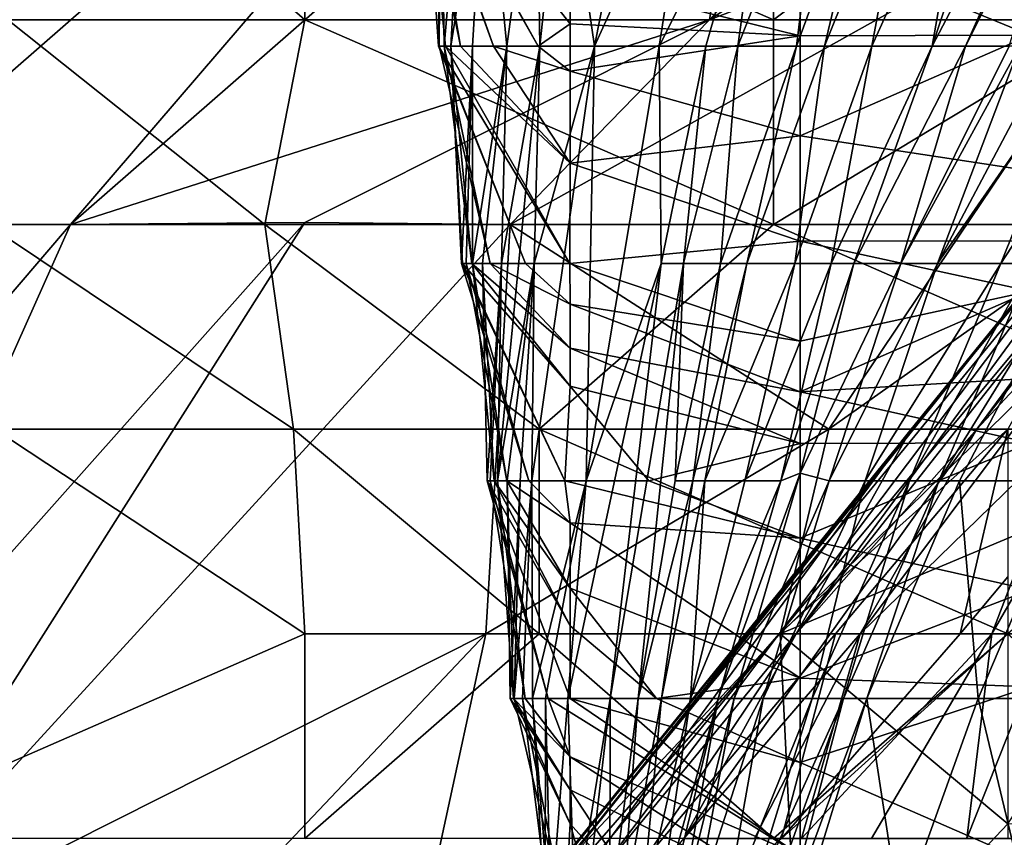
# Model space of a CAD drawing. Extents: x -1.1 to 1.1, y -0.36 to 0.36.
# Tile 82 of 256: x -1.0064 to -0.9876, y 0.1803 to 0.1959. Entities that reach past the tile are written whole.
import ezdxf

# ---------------------------------------------------------------- set-up
doc = ezdxf.new("R2010")
doc.units = 0

msp = doc.modelspace()

# ---------------------------------------------------------------- linework, layer by layer
for points in [[(-1.009887, 0.192005, 0.756325), (-0.992004, 0.20763, 0.752552), (-1.000946, 0.203724, 0.756362)], [(-1.009887, 0.192005, 0.756325), (-1.005416, 0.192005, 0.752814), (-0.992004, 0.20763, 0.752552)], [(-0.992004, 0.20763, 0.752552), (-1.005416, 0.192005, 0.752814), (-0.992004, 0.203724, 0.750025)], [(-0.983061, 0.206889, 0.744925), (-0.993226, 0.195912, 0.744925), (-0.983061, 0.202674, 0.741019)], [(-0.993226, 0.195912, 0.744925), (-0.983061, 0.206889, 0.744925), (-0.992004, 0.203724, 0.750025)], [(-1.000946, 0.203724, 0.756362), (-1.01883, 0.188099, 0.760297), (-1.009887, 0.192005, 0.756325)], [(-1.01883, 0.188099, 0.760297), (-1.000946, 0.203724, 0.756362), (-1.013451, 0.195912, 0.76055)], [(-1.013451, 0.195912, 0.76055), (-1.000946, 0.203724, 0.756362), (-1.009887, 0.199818, 0.760079)], [(-1.005416, 0.192005, 0.752814), (-0.993226, 0.195912, 0.744925), (-0.992004, 0.203724, 0.750025)], [(-0.986205, 0.203709, 0.176721), (-0.98898, 0.195409, 0.191749), (-0.984629, 0.203709, 0.191749)], [(-0.986205, 0.203709, 0.176721), (-0.988253, 0.199559, 0.176721), (-0.98898, 0.195409, 0.191749)], [(-0.98898, 0.195409, 0.191749), (-0.988342, 0.195409, 0.199263), (-0.984629, 0.203709, 0.191749)], [(-0.988342, 0.195409, 0.199263), (-0.986249, 0.199559, 0.199263), (-0.984629, 0.203709, 0.191749)], [(-0.983061, 0.202674, 0.741019), (-0.993226, 0.195912, 0.744925), (-0.983061, 0.199818, 0.737995)], [(-0.97859, 0.201067, 0.295706), (-0.989379, 0.188099, 0.295706), (-0.982954, 0.195912, 0.303519)], [(-0.986207, 0.192005, 0.287894), (-0.989379, 0.188099, 0.295706), (-0.97859, 0.201067, 0.295706)], [(-1.006616, 0.195912, 0.530081), (-1.009887, 0.199818, 0.534098), (-1.005416, 0.199818, 0.52984)], [(-1.006616, 0.195912, 0.530081), (-1.005416, 0.199818, 0.52984), (-1.000946, 0.195912, 0.525532)], [(-1.000946, 0.195912, 0.525532), (-1.005416, 0.199818, 0.52984), (-1.000946, 0.199818, 0.525894)], [(-0.992004, 0.195912, 0.518921), (-1.000946, 0.199818, 0.525894), (-0.992004, 0.199818, 0.518485)], [(-1.000946, 0.195912, 0.525532), (-1.000946, 0.199818, 0.525894), (-0.992004, 0.195912, 0.518921)], [(-0.990948, 0.188099, 0.733206), (-0.983061, 0.199818, 0.737995), (-0.997028, 0.192005, 0.744925)], [(-0.983061, 0.199818, 0.737995), (-0.993226, 0.195912, 0.744925), (-0.997028, 0.192005, 0.744925)], [(-0.992004, 0.199818, 0.518485), (-0.986811, 0.199818, 0.514456), (-0.992004, 0.195912, 0.518921)], [(-0.992004, 0.195912, 0.518921), (-0.986811, 0.199818, 0.514456), (-0.985539, 0.195912, 0.514456)], [(-0.990948, 0.188099, 0.733206), (-0.979912, 0.195912, 0.7293), (-0.983061, 0.199818, 0.737995)], [(-0.998855, 0.199559, 0.037707), (-0.997345, 0.195409, 0.041464), (-0.998813, 0.199559, 0.041464)], [(-0.997345, 0.195409, 0.041464), (-0.998855, 0.199559, 0.037707), (-0.996492, 0.195409, 0.037707)], [(-0.998809, 0.199559, 0.03395), (-0.996492, 0.195409, 0.037707), (-0.998855, 0.199559, 0.037707)], [(-0.997345, 0.195409, 0.041464), (-0.997977, 0.195409, 0.045221), (-0.998813, 0.199559, 0.041464)], [(-0.998813, 0.199559, 0.041464), (-0.997977, 0.195409, 0.045221), (-0.998682, 0.199559, 0.045221)], [(-0.996492, 0.195409, 0.037707), (-0.998809, 0.199559, 0.03395), (-0.995886, 0.195831, 0.03395)], [(-0.995886, 0.196691, 0.030193), (-0.995886, 0.195831, 0.03395), (-0.998809, 0.199559, 0.03395)], [(-0.998351, 0.199559, 0.052735), (-0.998682, 0.199559, 0.045221), (-0.998395, 0.195409, 0.052735)], [(-0.998395, 0.195409, 0.052735), (-0.998682, 0.199559, 0.045221), (-0.998263, 0.195409, 0.048978)], [(-0.997977, 0.195409, 0.045221), (-0.998263, 0.195409, 0.048978), (-0.998682, 0.199559, 0.045221)], [(-0.998382, 0.195409, 0.056493), (-0.998351, 0.199559, 0.052735), (-0.998395, 0.195409, 0.052735)], [(-0.998287, 0.195409, 0.06025), (-0.998351, 0.199559, 0.052735), (-0.998382, 0.195409, 0.056493)], [(-0.998351, 0.199559, 0.052735), (-0.998287, 0.195409, 0.06025), (-0.997928, 0.199559, 0.06025)], [(-0.998164, 0.195409, 0.064007), (-0.997928, 0.199559, 0.06025), (-0.998287, 0.195409, 0.06025)], [(-0.997747, 0.195409, 0.071521), (-0.997499, 0.199559, 0.067764), (-0.998164, 0.195409, 0.064007)], [(-0.997928, 0.199559, 0.06025), (-0.998164, 0.195409, 0.064007), (-0.997499, 0.199559, 0.067764)], [(-0.99709, 0.195409, 0.082792), (-0.997499, 0.199559, 0.067764), (-0.997747, 0.195409, 0.071521)], [(-0.997499, 0.199559, 0.067764), (-0.99709, 0.195409, 0.082792), (-0.996527, 0.199559, 0.082792)], [(-0.996462, 0.195409, 0.094064), (-0.996527, 0.199559, 0.082792), (-0.99709, 0.195409, 0.082792)], [(-0.996527, 0.199559, 0.082792), (-0.996462, 0.195409, 0.094064), (-0.996024, 0.199559, 0.090307)], [(-0.995418, 0.195409, 0.109092), (-0.996024, 0.199559, 0.090307), (-0.996462, 0.195409, 0.094064)], [(-0.995418, 0.195409, 0.109092), (-0.994601, 0.199559, 0.109092), (-0.996024, 0.199559, 0.090307)], [(-0.995418, 0.195409, 0.109092), (-0.994186, 0.195409, 0.124121), (-0.993538, 0.199559, 0.120364)], [(-0.994601, 0.199559, 0.109092), (-0.995418, 0.195409, 0.109092), (-0.993538, 0.199559, 0.120364)], [(-0.993298, 0.195409, 0.135392), (-0.992105, 0.199559, 0.135392), (-0.994186, 0.195409, 0.124121)], [(-0.993538, 0.199559, 0.120364), (-0.994186, 0.195409, 0.124121), (-0.992105, 0.199559, 0.135392)], [(-0.992105, 0.199559, 0.135392), (-0.993298, 0.195409, 0.135392), (-0.992688, 0.195409, 0.142906)], [(-0.991054, 0.199559, 0.146664), (-0.992688, 0.195409, 0.142906), (-0.991566, 0.195409, 0.157935)], [(-0.992105, 0.199559, 0.135392), (-0.992688, 0.195409, 0.142906), (-0.991054, 0.199559, 0.146664)], [(-0.991566, 0.195409, 0.157935), (-0.990038, 0.199559, 0.157935), (-0.991054, 0.199559, 0.146664)], [(-0.990038, 0.199559, 0.157935), (-0.991566, 0.195409, 0.157935), (-0.99103, 0.195409, 0.165449)], [(-0.990129, 0.195409, 0.176721), (-0.989357, 0.199559, 0.165449), (-0.99103, 0.195409, 0.165449)], [(-0.990038, 0.199559, 0.157935), (-0.99103, 0.195409, 0.165449), (-0.989357, 0.199559, 0.165449)], [(-0.98898, 0.195409, 0.191749), (-0.988253, 0.199559, 0.176721), (-0.990129, 0.195409, 0.176721)], [(-0.989357, 0.199559, 0.165449), (-0.990129, 0.195409, 0.176721), (-0.988253, 0.199559, 0.176721)], [(-0.984481, 0.199559, 0.221806), (-0.988877, 0.191259, 0.221806), (-0.986002, 0.195409, 0.233077)], [(-0.987307, 0.195409, 0.214292), (-0.988877, 0.191259, 0.221806), (-0.984481, 0.199559, 0.221806)], [(-0.987505, 0.195409, 0.210535), (-0.986249, 0.199559, 0.199263), (-0.988342, 0.195409, 0.199263)], [(-0.991497, 0.195603, 0.030193), (-0.995886, 0.196691, 0.030193), (-0.991497, 0.197427, 0.022678)], [(-0.991497, 0.197427, 0.022678), (-0.987107, 0.195615, 0.030193), (-0.991497, 0.195603, 0.030193)], [(-0.991497, 0.197427, 0.022678), (-0.982718, 0.197305, 0.022678), (-0.987107, 0.195615, 0.030193)], [(-0.995886, 0.196691, 0.030193), (-0.991497, 0.195603, 0.030193), (-0.995886, 0.195831, 0.03395)], [(-1.007008, 0.192005, 0.530081), (-1.006616, 0.195912, 0.530081), (-1.001712, 0.192005, 0.526175)], [(-1.001712, 0.192005, 0.526175), (-1.006616, 0.195912, 0.530081), (-1.000946, 0.195912, 0.525532)], [(-0.993226, 0.195912, 0.744925), (-1.005416, 0.192005, 0.752814), (-1.000946, 0.192045, 0.748831)], [(-1.000946, 0.195912, 0.525532), (-0.992004, 0.192005, 0.519701), (-1.001712, 0.192005, 0.526175)], [(-1.000946, 0.195912, 0.525532), (-0.992004, 0.195912, 0.518921), (-0.992004, 0.192005, 0.519701)], [(-0.993226, 0.195912, 0.744925), (-1.000946, 0.192045, 0.748831), (-0.997028, 0.192005, 0.744925)], [(-0.995886, 0.194929, 0.037707), (-0.996492, 0.195409, 0.037707), (-0.995886, 0.195831, 0.03395)], [(-0.995886, 0.194929, 0.037707), (-0.995886, 0.195831, 0.03395), (-0.991497, 0.195603, 0.030193)], [(-0.992004, 0.192005, 0.519701), (-0.992004, 0.195912, 0.518921), (-0.985539, 0.195912, 0.514456)], [(-0.992004, 0.192005, 0.519701), (-0.985539, 0.195912, 0.514456), (-0.983605, 0.192005, 0.514456)], [(-0.990948, 0.188099, 0.733206), (-0.991875, 0.184193, 0.7293), (-0.979912, 0.195912, 0.7293)], [(-0.979912, 0.195912, 0.7293), (-0.991875, 0.184193, 0.7293), (-0.982576, 0.188099, 0.721487)], [(-0.99157, 0.184193, 0.319144), (-0.988122, 0.188099, 0.32305), (-0.982363, 0.195912, 0.319144)], [(-0.99157, 0.184193, 0.319144), (-0.982363, 0.195912, 0.319144), (-0.982954, 0.195912, 0.303519)], [(-0.99157, 0.184193, 0.319144), (-0.982954, 0.195912, 0.303519), (-0.989379, 0.188099, 0.295706)], [(-0.988122, 0.188099, 0.32305), (-0.98448, 0.192005, 0.330862), (-0.98202, 0.195912, 0.326956)], [(-0.988122, 0.188099, 0.32305), (-0.98202, 0.195912, 0.326956), (-0.982363, 0.195912, 0.319144)], [(-0.991497, 0.195603, 0.030193), (-0.991497, 0.193697, 0.037707), (-0.995886, 0.194929, 0.037707)], [(-0.991497, 0.193697, 0.037707), (-0.987107, 0.195615, 0.030193), (-0.978328, 0.191693, 0.045221)], [(-0.987107, 0.195615, 0.030193), (-0.991497, 0.193697, 0.037707), (-0.991497, 0.195603, 0.030193)], [(-0.998395, 0.195409, 0.052735), (-0.996736, 0.191259, 0.056493), (-0.998382, 0.195409, 0.056493)], [(-0.996736, 0.191259, 0.056493), (-0.998395, 0.195409, 0.052735), (-0.995892, 0.191259, 0.052735)], [(-0.998263, 0.195409, 0.048978), (-0.995892, 0.191259, 0.052735), (-0.998395, 0.195409, 0.052735)], [(-0.998382, 0.195409, 0.056493), (-0.99741, 0.191259, 0.06025), (-0.998287, 0.195409, 0.06025)], [(-0.99741, 0.191259, 0.06025), (-0.998382, 0.195409, 0.056493), (-0.996736, 0.191259, 0.056493)], [(-0.998287, 0.195409, 0.06025), (-0.997762, 0.191259, 0.064007), (-0.998164, 0.195409, 0.064007)], [(-0.997762, 0.191259, 0.064007), (-0.998287, 0.195409, 0.06025), (-0.99741, 0.191259, 0.06025)], [(-0.997977, 0.195409, 0.045221), (-0.995886, 0.193175, 0.045221), (-0.998263, 0.195409, 0.048978)], [(-0.995886, 0.193175, 0.045221), (-0.995892, 0.191259, 0.052735), (-0.998263, 0.195409, 0.048978)], [(-0.997747, 0.195409, 0.071521), (-0.998164, 0.195409, 0.064007), (-0.997955, 0.191259, 0.071521)], [(-0.997955, 0.191259, 0.071521), (-0.998164, 0.195409, 0.064007), (-0.997936, 0.191259, 0.067764)], [(-0.997936, 0.191259, 0.067764), (-0.998164, 0.195409, 0.064007), (-0.997762, 0.191259, 0.064007)], [(-0.997345, 0.195409, 0.041464), (-0.995886, 0.193175, 0.045221), (-0.997977, 0.195409, 0.045221)], [(-0.99787, 0.191259, 0.075278), (-0.997747, 0.195409, 0.071521), (-0.997955, 0.191259, 0.071521)], [(-0.99775, 0.191259, 0.079035), (-0.997747, 0.195409, 0.071521), (-0.99787, 0.191259, 0.075278)], [(-0.997556, 0.191259, 0.082792), (-0.99709, 0.195409, 0.082792), (-0.99775, 0.191259, 0.079035)], [(-0.997747, 0.195409, 0.071521), (-0.99775, 0.191259, 0.079035), (-0.99709, 0.195409, 0.082792)], [(-0.99709, 0.195409, 0.082792), (-0.997556, 0.191259, 0.082792), (-0.997194, 0.191259, 0.090307)], [(-0.995886, 0.193175, 0.045221), (-0.997345, 0.195409, 0.041464), (-0.995886, 0.194929, 0.037707)], [(-0.996492, 0.195409, 0.037707), (-0.995886, 0.194929, 0.037707), (-0.997345, 0.195409, 0.041464)], [(-0.997269, 0.187109, 0.097821), (-0.996571, 0.191259, 0.101578), (-0.996462, 0.195409, 0.094064)], [(-0.997194, 0.191259, 0.090307), (-0.997269, 0.187109, 0.097821), (-0.996462, 0.195409, 0.094064)], [(-0.99709, 0.195409, 0.082792), (-0.997194, 0.191259, 0.090307), (-0.996462, 0.195409, 0.094064)], [(-0.995576, 0.187109, 0.124121), (-0.995418, 0.195409, 0.109092), (-0.996618, 0.187109, 0.109092)], [(-0.996618, 0.187109, 0.109092), (-0.995418, 0.195409, 0.109092), (-0.996571, 0.191259, 0.101578)], [(-0.996462, 0.195409, 0.094064), (-0.996571, 0.191259, 0.101578), (-0.995418, 0.195409, 0.109092)], [(-0.99415, 0.191259, 0.135392), (-0.994186, 0.195409, 0.124121), (-0.995576, 0.187109, 0.124121)], [(-0.995418, 0.195409, 0.109092), (-0.995576, 0.187109, 0.124121), (-0.994186, 0.195409, 0.124121)], [(-0.994186, 0.195409, 0.124121), (-0.99415, 0.191259, 0.135392), (-0.993298, 0.195409, 0.135392)], [(-0.993719, 0.191259, 0.142906), (-0.993298, 0.195409, 0.135392), (-0.99415, 0.191259, 0.135392)], [(-0.992688, 0.195409, 0.142906), (-0.993719, 0.191259, 0.142906), (-0.993013, 0.191259, 0.154178)], [(-0.993298, 0.195409, 0.135392), (-0.993719, 0.191259, 0.142906), (-0.992688, 0.195409, 0.142906)], [(-0.993013, 0.191259, 0.154178), (-0.992512, 0.191259, 0.161692), (-0.991566, 0.195409, 0.157935)], [(-0.992688, 0.195409, 0.142906), (-0.993013, 0.191259, 0.154178), (-0.991566, 0.195409, 0.157935)], [(-0.99103, 0.195409, 0.165449), (-0.992512, 0.191259, 0.161692), (-0.991599, 0.191259, 0.176721)], [(-0.991566, 0.195409, 0.157935), (-0.992512, 0.191259, 0.161692), (-0.99103, 0.195409, 0.165449)], [(-0.990903, 0.191259, 0.187992), (-0.990129, 0.195409, 0.176721), (-0.991599, 0.191259, 0.176721)], [(-0.991599, 0.191259, 0.176721), (-0.990129, 0.195409, 0.176721), (-0.99103, 0.195409, 0.165449)], [(-0.99047, 0.191259, 0.195506), (-0.98898, 0.195409, 0.191749), (-0.990903, 0.191259, 0.187992)], [(-0.990129, 0.195409, 0.176721), (-0.990903, 0.191259, 0.187992), (-0.98898, 0.195409, 0.191749)], [(-0.989576, 0.191259, 0.210535), (-0.988342, 0.195409, 0.199263), (-0.99047, 0.191259, 0.195506)], [(-0.98898, 0.195409, 0.191749), (-0.99047, 0.191259, 0.195506), (-0.988342, 0.195409, 0.199263)], [(-0.987307, 0.195409, 0.214292), (-0.989576, 0.191259, 0.210535), (-0.988877, 0.191259, 0.221806)], [(-0.987505, 0.195409, 0.210535), (-0.989576, 0.191259, 0.210535), (-0.987307, 0.195409, 0.214292)], [(-0.988342, 0.195409, 0.199263), (-0.989576, 0.191259, 0.210535), (-0.987505, 0.195409, 0.210535)], [(-0.986002, 0.195409, 0.233077), (-0.988877, 0.191259, 0.221806), (-0.987669, 0.191259, 0.244349)], [(-0.987068, 0.191259, 0.25562), (-0.984961, 0.195409, 0.251863), (-0.987669, 0.191259, 0.244349)], [(-0.986002, 0.195409, 0.233077), (-0.987669, 0.191259, 0.244349), (-0.984961, 0.195409, 0.251863)], [(-0.995886, 0.193175, 0.045221), (-0.995886, 0.194929, 0.037707), (-0.991497, 0.193697, 0.037707)], [(-0.991497, 0.191687, 0.045221), (-0.995886, 0.193175, 0.045221), (-0.991497, 0.193697, 0.037707)], [(-0.991497, 0.191687, 0.045221), (-0.991497, 0.193697, 0.037707), (-0.978328, 0.191693, 0.045221)], [(-0.995892, 0.191259, 0.052735), (-0.995886, 0.193175, 0.045221), (-0.991497, 0.191687, 0.045221)], [(-1.014359, 0.181555, 0.752737), (-1.005416, 0.192005, 0.752814), (-1.009887, 0.192005, 0.756325)], [(-1.014359, 0.181555, 0.752737), (-1.009887, 0.181997, 0.748831), (-1.005416, 0.192005, 0.752814)], [(-1.009887, 0.177953, 0.744925), (-0.997028, 0.192005, 0.744925), (-1.000946, 0.192045, 0.748831)], [(-1.000946, 0.192045, 0.748831), (-1.005416, 0.192005, 0.752814), (-1.009887, 0.181997, 0.748831)], [(-1.000946, 0.192045, 0.748831), (-1.009887, 0.181997, 0.748831), (-1.009887, 0.177953, 0.744925)], [(-0.997028, 0.192005, 0.744925), (-1.009887, 0.177953, 0.744925), (-0.997495, 0.184193, 0.737112)], [(-1.006866, 0.188099, 0.530081), (-1.007008, 0.192005, 0.530081), (-1.001161, 0.188099, 0.526175)], [(-1.007008, 0.192005, 0.530081), (-1.001712, 0.192005, 0.526175), (-1.001161, 0.188099, 0.526175)], [(-1.001161, 0.188099, 0.526175), (-1.001712, 0.192005, 0.526175), (-0.996475, 0.188099, 0.523344)], [(-1.001712, 0.192005, 0.526175), (-0.992004, 0.192005, 0.519701), (-0.996475, 0.188099, 0.523344)], [(-0.985999, 0.192005, 0.283987), (-1.000946, 0.173776, 0.283987), (-0.986207, 0.192005, 0.287894)], [(-0.991899, 0.184193, 0.280081), (-1.000946, 0.173776, 0.283987), (-0.985999, 0.192005, 0.283987)], [(-1.000946, 0.173776, 0.283987), (-1.000946, 0.173828, 0.287894), (-0.986207, 0.192005, 0.287894)], [(-1.000946, 0.173828, 0.287894), (-0.998717, 0.17638, 0.299612), (-0.986207, 0.192005, 0.287894)], [(-0.986207, 0.192005, 0.287894), (-0.998717, 0.17638, 0.299612), (-0.989379, 0.188099, 0.295706)], [(-0.997495, 0.184193, 0.737112), (-0.990948, 0.188099, 0.733206), (-0.997028, 0.192005, 0.744925)], [(-0.996475, 0.188099, 0.523344), (-0.992004, 0.192005, 0.519701), (-0.983061, 0.188099, 0.515822)], [(-0.983061, 0.188099, 0.515822), (-0.992004, 0.192005, 0.519701), (-0.983605, 0.192005, 0.514456)], [(-0.985391, 0.192005, 0.280081), (-0.991899, 0.184193, 0.280081), (-0.985999, 0.192005, 0.283987)], [(-0.987532, 0.188099, 0.276231), (-0.991899, 0.184193, 0.280081), (-0.985391, 0.192005, 0.280081)], [(-0.986343, 0.188099, 0.338675), (-0.98448, 0.192005, 0.330862), (-0.990354, 0.184193, 0.330862)], [(-0.990354, 0.184193, 0.330862), (-0.98448, 0.192005, 0.330862), (-0.988122, 0.188099, 0.32305)], [(-0.991497, 0.191687, 0.045221), (-0.991497, 0.189778, 0.052735), (-0.995892, 0.191259, 0.052735)], [(-0.978328, 0.191693, 0.045221), (-0.987107, 0.190732, 0.048978), (-0.991497, 0.191687, 0.045221)], [(-0.991497, 0.189778, 0.052735), (-0.991497, 0.191687, 0.045221), (-0.987107, 0.190732, 0.048978)], [(-0.997955, 0.191259, 0.071521), (-0.996674, 0.187109, 0.075278), (-0.99787, 0.191259, 0.075278)], [(-0.996674, 0.187109, 0.075278), (-0.997955, 0.191259, 0.071521), (-0.995987, 0.187109, 0.071521)], [(-0.997936, 0.191259, 0.067764), (-0.995987, 0.187109, 0.071521), (-0.997955, 0.191259, 0.071521)], [(-0.995886, 0.18892, 0.064007), (-0.995987, 0.187109, 0.071521), (-0.997936, 0.191259, 0.067764)], [(-0.997936, 0.191259, 0.067764), (-0.997762, 0.191259, 0.064007), (-0.995886, 0.18892, 0.064007)], [(-0.99787, 0.191259, 0.075278), (-0.997093, 0.187109, 0.079035), (-0.99775, 0.191259, 0.079035)], [(-0.997093, 0.187109, 0.079035), (-0.99787, 0.191259, 0.075278), (-0.996674, 0.187109, 0.075278)], [(-0.995886, 0.189646, 0.06025), (-0.995886, 0.18892, 0.064007), (-0.997762, 0.191259, 0.064007)], [(-0.997762, 0.191259, 0.064007), (-0.99741, 0.191259, 0.06025), (-0.995886, 0.189646, 0.06025)], [(-0.99775, 0.191259, 0.079035), (-0.997334, 0.187109, 0.082792), (-0.997556, 0.191259, 0.082792)], [(-0.997334, 0.187109, 0.082792), (-0.99775, 0.191259, 0.079035), (-0.997093, 0.187109, 0.079035)], [(-0.997556, 0.191259, 0.082792), (-0.997465, 0.187109, 0.090307), (-0.997194, 0.191259, 0.090307)], [(-0.997465, 0.187109, 0.090307), (-0.997556, 0.191259, 0.082792), (-0.997334, 0.187109, 0.082792)], [(-0.997465, 0.187109, 0.090307), (-0.997409, 0.187109, 0.094064), (-0.997194, 0.191259, 0.090307)], [(-0.995886, 0.190482, 0.056493), (-0.995886, 0.189646, 0.06025), (-0.99741, 0.191259, 0.06025)], [(-0.996736, 0.191259, 0.056493), (-0.995886, 0.190482, 0.056493), (-0.99741, 0.191259, 0.06025)], [(-0.997194, 0.191259, 0.090307), (-0.997409, 0.187109, 0.094064), (-0.997269, 0.187109, 0.097821)], [(-0.997269, 0.187109, 0.097821), (-0.997086, 0.187109, 0.101578), (-0.996571, 0.191259, 0.101578)], [(-0.99684, 0.187109, 0.105335), (-0.996571, 0.191259, 0.101578), (-0.997086, 0.187109, 0.101578)], [(-0.996571, 0.191259, 0.101578), (-0.99684, 0.187109, 0.105335), (-0.996618, 0.187109, 0.109092)], [(-0.995886, 0.190482, 0.056493), (-0.996736, 0.191259, 0.056493), (-0.995892, 0.191259, 0.052735)], [(-0.99593, 0.182959, 0.127878), (-0.995121, 0.182959, 0.142906), (-0.99415, 0.191259, 0.135392)], [(-0.995576, 0.187109, 0.124121), (-0.99593, 0.182959, 0.127878), (-0.99415, 0.191259, 0.135392)], [(-0.995886, 0.190482, 0.056493), (-0.995892, 0.191259, 0.052735), (-0.991497, 0.189778, 0.052735)], [(-0.994589, 0.182959, 0.154178), (-0.993719, 0.191259, 0.142906), (-0.995121, 0.182959, 0.142906)], [(-0.99415, 0.191259, 0.135392), (-0.995121, 0.182959, 0.142906), (-0.993719, 0.191259, 0.142906)], [(-0.994589, 0.182959, 0.154178), (-0.993882, 0.187109, 0.154178), (-0.993719, 0.191259, 0.142906)], [(-0.993719, 0.191259, 0.142906), (-0.993882, 0.187109, 0.154178), (-0.993013, 0.191259, 0.154178)], [(-0.993013, 0.191259, 0.154178), (-0.993882, 0.187109, 0.154178), (-0.993543, 0.187109, 0.161692)], [(-0.993317, 0.187109, 0.165449), (-0.992512, 0.191259, 0.161692), (-0.993543, 0.187109, 0.161692)], [(-0.993013, 0.191259, 0.154178), (-0.993543, 0.187109, 0.161692), (-0.992512, 0.191259, 0.161692)], [(-0.99255, 0.187109, 0.180478), (-0.991599, 0.191259, 0.176721), (-0.993317, 0.187109, 0.165449)], [(-0.992512, 0.191259, 0.161692), (-0.993317, 0.187109, 0.165449), (-0.991599, 0.191259, 0.176721)], [(-0.990903, 0.191259, 0.187992), (-0.991599, 0.191259, 0.176721), (-0.99255, 0.187109, 0.180478)], [(-0.991864, 0.187109, 0.195506), (-0.990903, 0.191259, 0.187992), (-0.99255, 0.187109, 0.180478)], [(-0.99047, 0.191259, 0.195506), (-0.991864, 0.187109, 0.195506), (-0.991497, 0.187256, 0.20302)], [(-0.990903, 0.191259, 0.187992), (-0.991864, 0.187109, 0.195506), (-0.99047, 0.191259, 0.195506)], [(-0.990945, 0.187109, 0.218049), (-0.989576, 0.191259, 0.210535), (-0.991497, 0.187256, 0.20302)], [(-0.989576, 0.191259, 0.210535), (-0.99047, 0.191259, 0.195506), (-0.991497, 0.187256, 0.20302)], [(-0.988877, 0.191259, 0.221806), (-0.990945, 0.187109, 0.218049), (-0.990257, 0.187109, 0.233077)], [(-0.989576, 0.191259, 0.210535), (-0.990945, 0.187109, 0.218049), (-0.988877, 0.191259, 0.221806)], [(-0.987669, 0.191259, 0.244349), (-0.990257, 0.187109, 0.233077), (-0.989407, 0.187109, 0.251863)], [(-0.988877, 0.191259, 0.221806), (-0.990257, 0.187109, 0.233077), (-0.987669, 0.191259, 0.244349)], [(-0.989407, 0.187109, 0.251863), (-0.988853, 0.187109, 0.259377), (-0.987068, 0.191259, 0.25562)], [(-0.987669, 0.191259, 0.244349), (-0.989407, 0.187109, 0.251863), (-0.987068, 0.191259, 0.25562)], [(-0.987068, 0.191259, 0.25562), (-0.988853, 0.187109, 0.259377), (-0.986285, 0.191259, 0.263134)], [(-0.988458, 0.187109, 0.263134), (-0.986285, 0.191259, 0.263134), (-0.988853, 0.187109, 0.259377)], [(-0.986285, 0.191259, 0.263134), (-0.988458, 0.187109, 0.263134), (-0.986329, 0.187109, 0.266891)], [(-0.991497, 0.189778, 0.052735), (-0.987107, 0.190732, 0.048978), (-0.991497, 0.18881, 0.056493)], [(-0.973938, 0.189841, 0.052735), (-0.991497, 0.18881, 0.056493), (-0.987107, 0.190732, 0.048978)], [(-0.995886, 0.189646, 0.06025), (-0.995886, 0.190482, 0.056493), (-0.991497, 0.18881, 0.056493)], [(-0.991497, 0.18881, 0.056493), (-0.995886, 0.190482, 0.056493), (-0.991497, 0.189778, 0.052735)], [(-0.987107, 0.187836, 0.06025), (-0.991497, 0.18881, 0.056493), (-0.973938, 0.189841, 0.052735)], [(-0.995886, 0.189646, 0.06025), (-0.991497, 0.187821, 0.06025), (-0.995886, 0.18892, 0.064007)], [(-0.991497, 0.187821, 0.06025), (-0.995886, 0.189646, 0.06025), (-0.991497, 0.18881, 0.056493)], [(-0.994385, 0.187109, 0.067764), (-0.995987, 0.187109, 0.071521), (-0.995886, 0.18892, 0.064007)], [(-0.994385, 0.187109, 0.067764), (-0.995886, 0.18892, 0.064007), (-0.991497, 0.187821, 0.06025)], [(-0.991497, 0.187821, 0.06025), (-0.991497, 0.18881, 0.056493), (-0.987107, 0.187836, 0.06025)], [(-1.009887, 0.180287, 0.532765), (-1.006866, 0.188099, 0.530081), (-1.000946, 0.184193, 0.526753)], [(-1.006866, 0.188099, 0.530081), (-1.001161, 0.188099, 0.526175), (-1.000946, 0.184193, 0.526753)], [(-0.996475, 0.184193, 0.524368), (-1.001161, 0.188099, 0.526175), (-0.996475, 0.188099, 0.523344)], [(-1.000946, 0.184193, 0.526753), (-1.001161, 0.188099, 0.526175), (-0.996475, 0.184193, 0.524368)], [(-0.997994, 0.17638, 0.315237), (-0.989379, 0.188099, 0.295706), (-0.998717, 0.17638, 0.299612)], [(-0.989379, 0.188099, 0.295706), (-0.997994, 0.17638, 0.315237), (-0.99157, 0.184193, 0.319144)], [(-0.991875, 0.184193, 0.7293), (-0.990948, 0.188099, 0.733206), (-0.997495, 0.184193, 0.737112)], [(-0.996475, 0.188099, 0.523344), (-0.987532, 0.184193, 0.519733), (-0.996475, 0.184193, 0.524368)], [(-0.987532, 0.184193, 0.519733), (-0.996475, 0.188099, 0.523344), (-0.983061, 0.188099, 0.515822)], [(-0.988122, 0.188099, 0.32305), (-0.993715, 0.180287, 0.326956), (-0.990354, 0.184193, 0.330862)], [(-0.99157, 0.184193, 0.319144), (-0.993715, 0.180287, 0.326956), (-0.988122, 0.188099, 0.32305)], [(-0.990822, 0.184193, 0.276175), (-0.991899, 0.184193, 0.280081), (-0.987532, 0.188099, 0.276231)], [(-0.987532, 0.180567, 0.717581), (-0.982576, 0.188099, 0.721487), (-0.991875, 0.184193, 0.7293)], [(-0.990822, 0.184193, 0.276175), (-0.987532, 0.188099, 0.276231), (-0.988443, 0.184193, 0.272269)], [(-0.990354, 0.184193, 0.330862), (-0.987836, 0.184193, 0.342581), (-0.986343, 0.188099, 0.338675)], [(-0.987532, 0.185278, 0.272269), (-0.988443, 0.184193, 0.272269), (-0.987532, 0.188099, 0.276231)], [(-0.986343, 0.188099, 0.338675), (-0.987836, 0.184193, 0.342581), (-0.985582, 0.188099, 0.342581)], [(-0.985582, 0.188099, 0.342581), (-0.987836, 0.184193, 0.342581), (-0.986762, 0.184193, 0.346487)], [(-0.991497, 0.18602, 0.067764), (-0.994385, 0.187109, 0.067764), (-0.991497, 0.187821, 0.06025)], [(-0.991497, 0.18602, 0.067764), (-0.987107, 0.187836, 0.06025), (-0.987107, 0.185029, 0.071521)], [(-0.987107, 0.187836, 0.06025), (-0.991497, 0.18602, 0.067764), (-0.991497, 0.187821, 0.06025)], [(-0.99306, 0.182959, 0.195506), (-0.992758, 0.182959, 0.206778), (-0.991497, 0.187256, 0.20302)], [(-0.991864, 0.187109, 0.195506), (-0.99306, 0.182959, 0.195506), (-0.991497, 0.187256, 0.20302)], [(-0.990945, 0.187109, 0.218049), (-0.991497, 0.187256, 0.20302), (-0.992758, 0.182959, 0.206778)], [(-0.997465, 0.187109, 0.090307), (-0.996302, 0.182959, 0.094064), (-0.997409, 0.187109, 0.094064)], [(-0.996302, 0.182959, 0.094064), (-0.997465, 0.187109, 0.090307), (-0.995886, 0.182959, 0.09136)], [(-0.995886, 0.184342, 0.08655), (-0.995886, 0.182959, 0.09136), (-0.997465, 0.187109, 0.090307)], [(-0.997465, 0.187109, 0.090307), (-0.997334, 0.187109, 0.082792), (-0.995886, 0.184342, 0.08655)], [(-0.996302, 0.182959, 0.094064), (-0.99674, 0.182959, 0.097821), (-0.997409, 0.187109, 0.094064)], [(-0.997409, 0.187109, 0.094064), (-0.99674, 0.182959, 0.097821), (-0.997269, 0.187109, 0.097821)], [(-0.997334, 0.187109, 0.082792), (-0.995886, 0.185063, 0.082792), (-0.995886, 0.184342, 0.08655)], [(-0.995886, 0.185063, 0.082792), (-0.997334, 0.187109, 0.082792), (-0.997093, 0.187109, 0.079035)], [(-0.997086, 0.187109, 0.101578), (-0.997269, 0.187109, 0.097821), (-0.996968, 0.182959, 0.101578)], [(-0.99674, 0.182959, 0.097821), (-0.996968, 0.182959, 0.101578), (-0.997269, 0.187109, 0.097821)], [(-0.997093, 0.187109, 0.079035), (-0.995886, 0.186309, 0.075278), (-0.995886, 0.185063, 0.082792)], [(-0.997093, 0.187109, 0.079035), (-0.996674, 0.187109, 0.075278), (-0.995886, 0.186309, 0.075278)], [(-0.99684, 0.187109, 0.105335), (-0.997086, 0.187109, 0.101578), (-0.997026, 0.182959, 0.105335)], [(-0.997026, 0.182959, 0.105335), (-0.997086, 0.187109, 0.101578), (-0.996968, 0.182959, 0.101578)], [(-0.996951, 0.182959, 0.109092), (-0.99684, 0.187109, 0.105335), (-0.997026, 0.182959, 0.105335)], [(-0.996796, 0.182959, 0.112849), (-0.996618, 0.187109, 0.109092), (-0.996951, 0.182959, 0.109092)], [(-0.99684, 0.187109, 0.105335), (-0.996951, 0.182959, 0.109092), (-0.996618, 0.187109, 0.109092)], [(-0.996618, 0.187109, 0.109092), (-0.996796, 0.182959, 0.112849), (-0.996601, 0.182959, 0.116607)], [(-0.995987, 0.187109, 0.071521), (-0.995886, 0.186309, 0.075278), (-0.996674, 0.187109, 0.075278)], [(-0.996618, 0.187109, 0.109092), (-0.996601, 0.182959, 0.116607), (-0.995576, 0.187109, 0.124121)], [(-0.996601, 0.182959, 0.116607), (-0.996357, 0.182959, 0.120364), (-0.995576, 0.187109, 0.124121)], [(-0.99593, 0.182959, 0.127878), (-0.995576, 0.187109, 0.124121), (-0.996357, 0.182959, 0.120364)], [(-0.995886, 0.186309, 0.075278), (-0.995987, 0.187109, 0.071521), (-0.991497, 0.18602, 0.067764)], [(-0.994385, 0.187109, 0.067764), (-0.991497, 0.18602, 0.067764), (-0.995987, 0.187109, 0.071521)], [(-0.994589, 0.182959, 0.154178), (-0.994139, 0.182959, 0.165449), (-0.993543, 0.187109, 0.161692)], [(-0.993543, 0.187109, 0.161692), (-0.993882, 0.187109, 0.154178), (-0.994589, 0.182959, 0.154178)], [(-0.993586, 0.182959, 0.180478), (-0.993317, 0.187109, 0.165449), (-0.994139, 0.182959, 0.165449)], [(-0.993543, 0.187109, 0.161692), (-0.994139, 0.182959, 0.165449), (-0.993317, 0.187109, 0.165449)], [(-0.99306, 0.182959, 0.195506), (-0.991864, 0.187109, 0.195506), (-0.993586, 0.182959, 0.180478)], [(-0.99255, 0.187109, 0.180478), (-0.993586, 0.182959, 0.180478), (-0.991864, 0.187109, 0.195506)], [(-0.993317, 0.187109, 0.165449), (-0.993586, 0.182959, 0.180478), (-0.99255, 0.187109, 0.180478)], [(-0.992758, 0.182959, 0.206778), (-0.9922, 0.182959, 0.221806), (-0.990945, 0.187109, 0.218049)], [(-0.990257, 0.187109, 0.233077), (-0.9922, 0.182959, 0.221806), (-0.991266, 0.182959, 0.248106)], [(-0.990945, 0.187109, 0.218049), (-0.9922, 0.182959, 0.221806), (-0.990257, 0.187109, 0.233077)], [(-0.990666, 0.182959, 0.259377), (-0.989407, 0.187109, 0.251863), (-0.991266, 0.182959, 0.248106)], [(-0.990257, 0.187109, 0.233077), (-0.991266, 0.182959, 0.248106), (-0.989407, 0.187109, 0.251863)], [(-0.990221, 0.182959, 0.263134), (-0.988853, 0.187109, 0.259377), (-0.990666, 0.182959, 0.259377)], [(-0.989407, 0.187109, 0.251863), (-0.990666, 0.182959, 0.259377), (-0.988853, 0.187109, 0.259377)], [(-0.988458, 0.187109, 0.263134), (-0.990221, 0.182959, 0.263134), (-0.988098, 0.182959, 0.266891)], [(-0.988853, 0.187109, 0.259377), (-0.990221, 0.182959, 0.263134), (-0.988458, 0.187109, 0.263134)], [(-0.988098, 0.182959, 0.266891), (-0.986329, 0.187109, 0.266891), (-0.988458, 0.187109, 0.263134)], [(-0.986329, 0.187109, 0.266891), (-0.988098, 0.182959, 0.266891), (-0.987107, 0.182959, 0.267789)], [(-0.991497, 0.18602, 0.067764), (-0.991497, 0.183343, 0.079035), (-0.995886, 0.186309, 0.075278)], [(-0.995886, 0.185063, 0.082792), (-0.995886, 0.186309, 0.075278), (-0.991497, 0.183343, 0.079035)], [(-0.991497, 0.18602, 0.067764), (-0.987107, 0.185029, 0.071521), (-0.991497, 0.183343, 0.079035)], [(-0.987532, 0.185278, 0.272269), (-0.987532, 0.184193, 0.271432), (-0.988443, 0.184193, 0.272269)], [(-0.994239, 0.182959, 0.08655), (-0.995886, 0.184342, 0.08655), (-0.995886, 0.185063, 0.082792)], [(-0.994239, 0.182959, 0.08655), (-0.995886, 0.185063, 0.082792), (-0.991497, 0.183343, 0.079035)], [(-0.987107, 0.185029, 0.071521), (-0.987107, 0.183177, 0.079035), (-0.991497, 0.183343, 0.079035)], [(-0.995886, 0.182959, 0.09136), (-0.995886, 0.184342, 0.08655), (-0.994239, 0.182959, 0.08655)], [(-1.00489, 0.17638, 0.737112), (-0.997495, 0.184193, 0.737112), (-1.009887, 0.177953, 0.744925)], [(-1.000946, 0.180287, 0.527719), (-1.009887, 0.180287, 0.532765), (-1.000946, 0.184193, 0.526753)], [(-0.997495, 0.184193, 0.737112), (-1.00489, 0.17638, 0.737112), (-0.999186, 0.17638, 0.7293)], [(-1.001591, 0.172474, 0.280081), (-1.000946, 0.173776, 0.283987), (-0.991899, 0.184193, 0.280081)], [(-1.001591, 0.172474, 0.280081), (-0.991899, 0.184193, 0.280081), (-1.000718, 0.172474, 0.276175)], [(-1.000946, 0.184193, 0.526753), (-0.996475, 0.184193, 0.524368), (-1.000946, 0.180287, 0.527719)], [(-1.000946, 0.180287, 0.527719), (-0.996475, 0.184193, 0.524368), (-0.992004, 0.180287, 0.523381)], [(-0.990822, 0.184193, 0.276175), (-1.000718, 0.172474, 0.276175), (-0.991899, 0.184193, 0.280081)], [(-0.991855, 0.180287, 0.272269), (-1.000718, 0.172474, 0.276175), (-0.990822, 0.184193, 0.276175)], [(-0.991496, 0.17638, 0.717581), (-0.991875, 0.184193, 0.7293), (-0.999186, 0.17638, 0.7293)], [(-0.999186, 0.17638, 0.7293), (-0.991875, 0.184193, 0.7293), (-0.997495, 0.184193, 0.737112)], [(-0.996827, 0.17638, 0.326956), (-0.99157, 0.184193, 0.319144), (-0.997994, 0.17638, 0.315237)], [(-0.99157, 0.184193, 0.319144), (-0.996827, 0.17638, 0.326956), (-0.993715, 0.180287, 0.326956)], [(-0.992004, 0.180287, 0.523381), (-0.996475, 0.184193, 0.524368), (-0.987532, 0.184193, 0.519733)], [(-0.99237, 0.180287, 0.334769), (-0.990354, 0.184193, 0.330862), (-0.993715, 0.180287, 0.326956)], [(-0.990354, 0.184193, 0.330862), (-0.99237, 0.180287, 0.334769), (-0.991469, 0.180287, 0.338675)], [(-0.992004, 0.180287, 0.523381), (-0.987532, 0.184193, 0.519733), (-0.983061, 0.180287, 0.519517)], [(-0.991875, 0.184193, 0.7293), (-0.991496, 0.17638, 0.717581), (-0.987532, 0.180567, 0.717581)], [(-0.987532, 0.184193, 0.271432), (-0.987532, 0.180287, 0.269085), (-0.991855, 0.180287, 0.272269)], [(-0.990822, 0.184193, 0.276175), (-0.988443, 0.184193, 0.272269), (-0.991855, 0.180287, 0.272269)], [(-0.988443, 0.184193, 0.272269), (-0.987532, 0.184193, 0.271432), (-0.991855, 0.180287, 0.272269)], [(-0.990134, 0.180287, 0.342581), (-0.987836, 0.184193, 0.342581), (-0.991469, 0.180287, 0.338675)], [(-0.991469, 0.180287, 0.338675), (-0.987836, 0.184193, 0.342581), (-0.990354, 0.184193, 0.330862)], [(-0.987836, 0.184193, 0.342581), (-0.990134, 0.180287, 0.342581), (-0.988313, 0.180287, 0.346487)], [(-0.986762, 0.184193, 0.346487), (-0.988313, 0.180287, 0.346487), (-0.986517, 0.180287, 0.350394)], [(-0.988313, 0.180287, 0.346487), (-0.986762, 0.184193, 0.346487), (-0.987836, 0.184193, 0.342581)], [(-0.991497, 0.181733, 0.08655), (-0.994239, 0.182959, 0.08655), (-0.991497, 0.183343, 0.079035)], [(-0.991497, 0.183343, 0.079035), (-0.987107, 0.183177, 0.079035), (-0.991497, 0.181733, 0.08655)], [(-0.991497, 0.181733, 0.08655), (-0.987107, 0.183177, 0.079035), (-0.987107, 0.179821, 0.094064)], [(-0.997026, 0.182959, 0.105335), (-0.996968, 0.182959, 0.101578), (-0.995886, 0.181215, 0.101578)], [(-0.996951, 0.182959, 0.109092), (-0.997026, 0.182959, 0.105335), (-0.995886, 0.180564, 0.105335)], [(-0.995886, 0.181215, 0.101578), (-0.995886, 0.180564, 0.105335), (-0.997026, 0.182959, 0.105335)], [(-0.995886, 0.181843, 0.097821), (-0.995886, 0.181215, 0.101578), (-0.996968, 0.182959, 0.101578)], [(-0.99674, 0.182959, 0.097821), (-0.995886, 0.181843, 0.097821), (-0.996968, 0.182959, 0.101578)], [(-0.996951, 0.182959, 0.109092), (-0.995986, 0.178809, 0.112849), (-0.996796, 0.182959, 0.112849)], [(-0.995886, 0.180564, 0.105335), (-0.995986, 0.178809, 0.112849), (-0.996951, 0.182959, 0.109092)], [(-0.996796, 0.182959, 0.112849), (-0.996272, 0.178809, 0.116607), (-0.996601, 0.182959, 0.116607)], [(-0.996272, 0.178809, 0.116607), (-0.996796, 0.182959, 0.112849), (-0.995986, 0.178809, 0.112849)], [(-0.995886, 0.181843, 0.097821), (-0.99674, 0.182959, 0.097821), (-0.996302, 0.182959, 0.094064)], [(-0.996357, 0.182959, 0.120364), (-0.996601, 0.182959, 0.116607), (-0.996364, 0.178809, 0.120364)], [(-0.996364, 0.178809, 0.120364), (-0.996601, 0.182959, 0.116607), (-0.996272, 0.178809, 0.116607)], [(-0.996364, 0.178809, 0.120364), (-0.99625, 0.178809, 0.127878), (-0.996357, 0.182959, 0.120364)], [(-0.996357, 0.182959, 0.120364), (-0.99625, 0.178809, 0.127878), (-0.99593, 0.182959, 0.127878)], [(-0.995886, 0.181843, 0.097821), (-0.996302, 0.182959, 0.094064), (-0.991497, 0.179961, 0.094064)], [(-0.996302, 0.182959, 0.094064), (-0.995886, 0.182959, 0.09136), (-0.991497, 0.179961, 0.094064)], [(-0.99593, 0.182959, 0.127878), (-0.99625, 0.178809, 0.127878), (-0.995798, 0.178809, 0.139149)], [(-0.99593, 0.182959, 0.127878), (-0.995798, 0.178809, 0.139149), (-0.995121, 0.182959, 0.142906)], [(-0.991497, 0.179961, 0.094064), (-0.995886, 0.182959, 0.09136), (-0.991497, 0.181733, 0.08655)], [(-0.994239, 0.182959, 0.08655), (-0.991497, 0.181733, 0.08655), (-0.995886, 0.182959, 0.09136)], [(-0.995798, 0.178809, 0.139149), (-0.995595, 0.178809, 0.142906), (-0.995121, 0.182959, 0.142906)], [(-0.995121, 0.182959, 0.142906), (-0.995595, 0.178809, 0.142906), (-0.995127, 0.178809, 0.154178)], [(-0.995121, 0.182959, 0.142906), (-0.995127, 0.178809, 0.154178), (-0.994589, 0.182959, 0.154178)], [(-0.994589, 0.182959, 0.154178), (-0.995127, 0.178809, 0.154178), (-0.994894, 0.178809, 0.161692)], [(-0.994532, 0.178809, 0.172963), (-0.994139, 0.182959, 0.165449), (-0.994894, 0.178809, 0.161692)], [(-0.994589, 0.182959, 0.154178), (-0.994894, 0.178809, 0.161692), (-0.994139, 0.182959, 0.165449)], [(-0.994202, 0.178809, 0.187992), (-0.993586, 0.182959, 0.180478), (-0.994532, 0.178809, 0.172963)], [(-0.994139, 0.182959, 0.165449), (-0.994532, 0.178809, 0.172963), (-0.993586, 0.182959, 0.180478)], [(-0.994202, 0.178809, 0.187992), (-0.994062, 0.178809, 0.195506), (-0.99306, 0.182959, 0.195506)], [(-0.993586, 0.182959, 0.180478), (-0.994202, 0.178809, 0.187992), (-0.99306, 0.182959, 0.195506)], [(-0.99306, 0.182959, 0.195506), (-0.994062, 0.178809, 0.195506), (-0.993797, 0.178809, 0.206778)], [(-0.993538, 0.178809, 0.218049), (-0.992758, 0.182959, 0.206778), (-0.993797, 0.178809, 0.206778)], [(-0.99306, 0.182959, 0.195506), (-0.993797, 0.178809, 0.206778), (-0.992758, 0.182959, 0.206778)], [(-0.992941, 0.178809, 0.240592), (-0.9922, 0.182959, 0.221806), (-0.993538, 0.178809, 0.218049)], [(-0.992758, 0.182959, 0.206778), (-0.993538, 0.178809, 0.218049), (-0.9922, 0.182959, 0.221806)], [(-0.992547, 0.178809, 0.251863), (-0.991266, 0.182959, 0.248106), (-0.992941, 0.178809, 0.240592)], [(-0.9922, 0.182959, 0.221806), (-0.992941, 0.178809, 0.240592), (-0.991266, 0.182959, 0.248106)], [(-0.991266, 0.182959, 0.248106), (-0.992547, 0.178809, 0.251863), (-0.990666, 0.182959, 0.259377)], [(-0.992166, 0.178809, 0.259377), (-0.990666, 0.182959, 0.259377), (-0.992547, 0.178809, 0.251863)], [(-0.992166, 0.178809, 0.259377), (-0.991759, 0.178809, 0.263134), (-0.990666, 0.182959, 0.259377)], [(-0.991759, 0.178809, 0.263134), (-0.990221, 0.182959, 0.263134), (-0.990666, 0.182959, 0.259377)], [(-0.990221, 0.182959, 0.263134), (-0.991759, 0.178809, 0.263134), (-0.991497, 0.178809, 0.263671)], [(-0.991497, 0.178809, 0.263671), (-0.989585, 0.178809, 0.266891), (-0.990221, 0.182959, 0.263134)], [(-0.988098, 0.182959, 0.266891), (-0.990221, 0.182959, 0.263134), (-0.989585, 0.178809, 0.266891)], [(-0.989585, 0.178809, 0.266891), (-0.987107, 0.178809, 0.268908), (-0.988098, 0.182959, 0.266891)], [(-0.987107, 0.178809, 0.268908), (-0.987107, 0.182959, 0.267789), (-0.988098, 0.182959, 0.266891)], [(-0.995886, 0.181843, 0.097821), (-0.991497, 0.179049, 0.097821), (-0.995886, 0.181215, 0.101578)], [(-0.995886, 0.181843, 0.097821), (-0.991497, 0.179961, 0.094064), (-0.991497, 0.179049, 0.097821)], [(-0.991497, 0.179961, 0.094064), (-0.991497, 0.181733, 0.08655), (-0.987107, 0.179821, 0.094064)], [(-0.995886, 0.181215, 0.101578), (-0.99431, 0.178809, 0.105335), (-0.995886, 0.180564, 0.105335)], [(-0.99431, 0.178809, 0.105335), (-0.995886, 0.181215, 0.101578), (-0.991497, 0.179049, 0.097821)], [(-0.995394, 0.178809, 0.109092), (-0.995986, 0.178809, 0.112849), (-0.995886, 0.180564, 0.105335)], [(-0.995886, 0.180564, 0.105335), (-0.99431, 0.178809, 0.105335), (-0.995394, 0.178809, 0.109092)], [(-0.987532, 0.180567, 0.717581), (-0.991496, 0.17638, 0.717581), (-0.978372, 0.180287, 0.701956)]]:
    msp.add_3dface(points)

doc.saveas('drawing.dxf')
